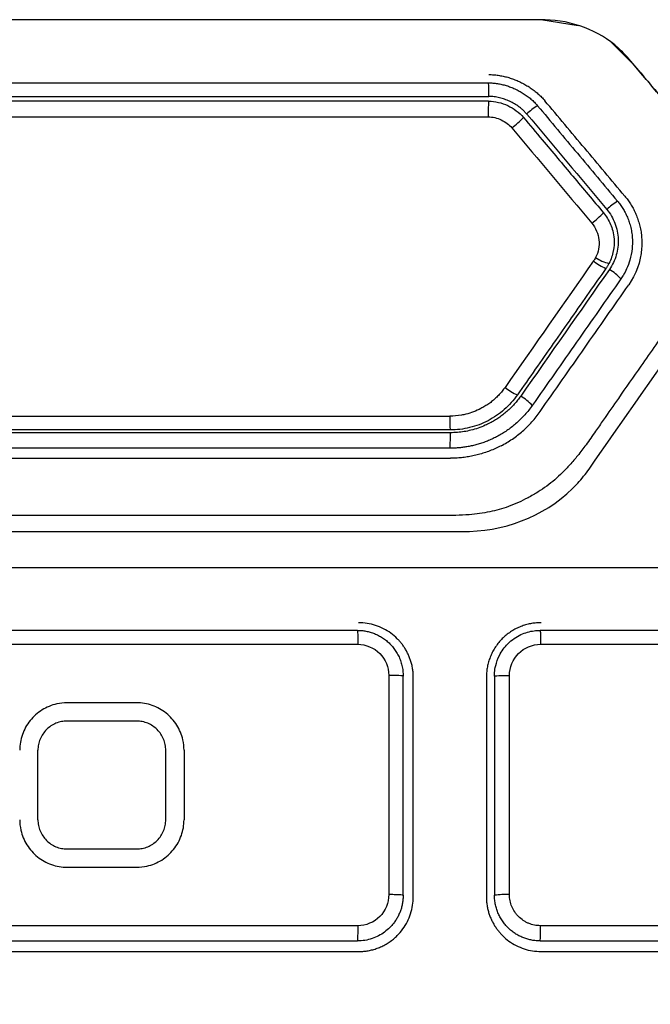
# Model space of a CAD drawing. Header units: millimetres. Extents: x -0.39 to 0.76, y -0.29 to 0.59.
# Tile 40 of 137: x 0.2164 to 0.2337, y 0.1538 to 0.1807. Entities that reach past the tile are written whole.
import ezdxf

# ---------------------------------------------------------------- set-up
doc = ezdxf.new("R2010")
doc.units = ezdxf.units.MM

msp = doc.modelspace()

# ---------------------------------------------------------------- linework, layer by layer
at = {"color": 7, "linetype": 'Continuous', "lineweight": 25}
for p, q in [((0.230776, 0.180735), (0.224648, 0.180736)), ((0.231687, 0.180569), (0.230664, 0.180735)), ((0.233215, 0.179496), (0.232597, 0.180117)), ((0.233074, 0.179664), (0.232755, 0.179958)), ((0.233396, 0.179281), (0.233074, 0.179664)), ((0.226498, 0.162794), (0.226498, 0.156794)), ((0.226891, 0.156776), (0.226891, 0.162776)), ((0.229391, 0.162776), (0.229391, 0.156776)), ((0.229801, 0.156794), (0.229801, 0.162793)), ((0.227169, 0.156736), (0.227169, 0.162736)), ((0.229169, 0.162736), (0.229169, 0.156736)), ((0.216891, 0.158844), (0.216891, 0.160744)), ((0.220891, 0.160744), (0.220891, 0.158844))]:
    msp.add_line(p, q, dxfattribs=at)
for centre, radius, start, end in [((0.225678, 0.178728), 0.0035621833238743, 358.58859, 4.537482), ((0.234376, 0.178184), 0.005157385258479, 176.381343, 181.147104), ((0.231808, 0.176468), 0.002282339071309, 122.863698, 132.226055), ((0.227901, 0.180284), 0.0031867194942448, 308.153613, 315.827965), ((0.234306, 0.173491), 0.0027586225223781, 124.104378, 131.841228), ((0.229656, 0.178192), 0.0038606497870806, 308.474587, 314.809296), ((0.232965, 0.175198), 0.0013685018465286, 230.921592, 247.557033), ((0.232874, 0.175386), 0.0013632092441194, 238.292382, 255.157798), ((0.231815, 0.172692), 0.0014095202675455, 42.574776, 59.127192), ((0.230655, 0.171897), 0.0015637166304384, 231.431034, 245.956995), ((0.22927, 0.169058), 0.0016140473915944, 44.168066, 58.612474), ((0.232391, 0.169796), 0.0042263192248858, 178.772277, 183.882502), ((0.223248, 0.169323), 0.0049361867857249, 356.362096, 1.273477), ((0.229697, 0.154423), 0.0023724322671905, 87.490798, 97.405399)]:
    msp.add_arc(centre, radius, start, end, dxfattribs=at)
for points, knots in [([(0.2307760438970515, 0.1807357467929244), (0.2306630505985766, 0.180738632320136), (0.2305496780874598, 0.1807357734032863), (0.2225928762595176, 0.1807357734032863), (0.2147428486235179, 0.1807357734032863), (0.2067860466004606, 0.1807357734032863), (0.2066726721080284, 0.180738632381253), (0.2065596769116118, 0.1807357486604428)], [7.409073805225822, 7.409073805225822, 7.409073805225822, 7.409073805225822, 7.751773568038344, 7.751773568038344, 31.50038256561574, 31.50038256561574, 31.84308809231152, 31.84308809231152, 31.84308809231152, 31.84308809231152]), ([(0.2330741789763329, 0.1796641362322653), (0.2329854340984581, 0.1797698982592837), (0.2323750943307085, 0.1804019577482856), (0.2315162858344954, 0.1807168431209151), (0.2307760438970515, 0.1807357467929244)], [31.84308809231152, 31.84308809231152, 31.84308809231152, 31.84308809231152, 32.26124606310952, 34.506341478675, 34.506341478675, 34.506341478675, 34.506341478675]), ([(0.2292374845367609, 0.1792357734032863), (0.2292802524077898, 0.17923483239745), (0.2293663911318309, 0.1792329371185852), (0.2294957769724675, 0.179218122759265), (0.2296255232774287, 0.1791949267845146), (0.2297548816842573, 0.1791627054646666), (0.2298830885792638, 0.1791219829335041), (0.2300093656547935, 0.1790729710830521), (0.2301329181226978, 0.1790159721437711), (0.2302529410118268, 0.1789512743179), (0.2303685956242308, 0.1788791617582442), (0.2304790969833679, 0.1787999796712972), (0.2305833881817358, 0.1787138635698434), (0.2306813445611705, 0.1786217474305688), (0.2307402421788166, 0.1785547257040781), (0.2307695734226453, 0.1785213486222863)], [0, 0, 0, 0, 0.0736859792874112, 0.1484108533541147, 0.2241027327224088, 0.3006490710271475, 0.3779052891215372, 0.4557029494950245, 0.5338576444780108, 0.612176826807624, 0.6904678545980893, 0.7685465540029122, 0.846246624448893, 0.9234302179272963, 1, 1, 1, 1]), ([(0.2333956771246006, 0.1792809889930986), (0.2339061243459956, 0.1786728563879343), (0.2349270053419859, 0.1774566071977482), (0.235947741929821, 0.176239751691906), (0.2364581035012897, 0.1756313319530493)], [0, 0, 0, 0, 0.5000065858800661, 0.9999999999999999, 0.9999999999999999, 0.9999999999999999, 0.9999999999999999]), ([(0.2080898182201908, 0.1790097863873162), (0.2087944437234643, 0.1790097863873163), (0.2102036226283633, 0.1790097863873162), (0.2123175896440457, 0.1790097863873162), (0.214431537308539, 0.1790097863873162), (0.2165454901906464, 0.1790097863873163), (0.2186594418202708, 0.1790097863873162), (0.2207733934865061, 0.1790097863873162), (0.2228873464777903, 0.1790097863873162), (0.2250012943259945, 0.1790097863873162), (0.2271152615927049, 0.1790097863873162), (0.2285244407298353, 0.1790097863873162), (0.2292290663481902, 0.1790097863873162)], [0, 0, 0, 0, 0.1000153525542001, 0.2000204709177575, 0.3000179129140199, 0.4000102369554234, 0.5000000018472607, 0.5999897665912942, 0.6999820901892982, 0.7999795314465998, 0.8999846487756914, 1, 1, 1, 1]), ([(0.2292290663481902, 0.1790097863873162), (0.2292690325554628, 0.1790088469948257), (0.2293496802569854, 0.1790069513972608), (0.2294709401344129, 0.1789921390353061), (0.2295927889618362, 0.178968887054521), (0.2297144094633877, 0.1789364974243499), (0.2298349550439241, 0.1788954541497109), (0.229953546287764, 0.1788459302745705), (0.2300692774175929, 0.1787882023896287), (0.230181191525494, 0.178722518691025), (0.2302883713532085, 0.1786492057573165), (0.2303895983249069, 0.1785683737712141), (0.2304846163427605, 0.1784809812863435), (0.2305413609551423, 0.1784167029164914), (0.230569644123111, 0.1783846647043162)], [0, 0, 0, 0, 0.0786929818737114, 0.1587943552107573, 0.2402165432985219, 0.3228178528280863, 0.4064133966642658, 0.4907858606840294, 0.5756963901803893, 0.6608960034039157, 0.7461380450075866, 0.8311922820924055, 0.9158613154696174, 1, 1, 1, 1]), ([(0.2292290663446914, 0.1785097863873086), (0.225707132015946, 0.1785097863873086), (0.218659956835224, 0.1785097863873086), (0.2116127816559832, 0.1785097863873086), (0.2080898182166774, 0.1785097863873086)], [0.3991170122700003, 0.3991170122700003, 0.3991170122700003, 0.3991170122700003, 1.5308929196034, 2.662999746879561, 2.662999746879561, 2.662999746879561, 2.662999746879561]), ([(0.2292290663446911, 0.1785097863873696), (0.2293206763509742, 0.1785097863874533), (0.2294103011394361, 0.178497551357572), (0.229586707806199, 0.1784555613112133), (0.2296738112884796, 0.1784263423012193), (0.2298370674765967, 0.1783496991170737), (0.2299147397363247, 0.1783025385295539), (0.2300609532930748, 0.1781941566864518), (0.2301279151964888, 0.178133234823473), (0.2301866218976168, 0.1780632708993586)], [0, 0, 0, 0, 0.25, 0.25, 0.5, 0.5, 0.75, 0.75, 1, 1, 1, 1]), ([(0.2302742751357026, 0.178157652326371), (0.2302533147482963, 0.1781813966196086), (0.230210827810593, 0.1782295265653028), (0.2301387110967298, 0.1782957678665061), (0.2300488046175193, 0.178367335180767), (0.2299387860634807, 0.1784401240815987), (0.2298081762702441, 0.178508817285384), (0.2296716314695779, 0.1785647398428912), (0.2295295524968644, 0.1786066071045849), (0.2293851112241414, 0.178634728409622), (0.2292871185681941, 0.1786384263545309), (0.2292391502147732, 0.1786402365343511)], [0, 0, 0, 0, 0.0808487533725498, 0.163881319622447, 0.249619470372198, 0.3740658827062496, 0.4999750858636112, 0.6257341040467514, 0.7499742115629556, 0.8776099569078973, 1, 1, 1, 1]), ([(0.2329595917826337, 0.1759113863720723), (0.2325940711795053, 0.1763469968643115), (0.2318639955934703, 0.1772170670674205), (0.2311340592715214, 0.1780869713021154), (0.2307695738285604, 0.1785213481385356)], [0, 0, 0, 0, 0.5006613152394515, 1, 1, 1, 1]), ([(0.230569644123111, 0.1783846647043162), (0.2309341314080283, 0.1779502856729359), (0.2316640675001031, 0.1770803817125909), (0.2323941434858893, 0.1762103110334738), (0.2327596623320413, 0.1757747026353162)], [0, 0, 0, 0, 0.4993413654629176, 1, 1, 1, 1]), ([(0.2292198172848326, 0.1780810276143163), (0.2293445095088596, 0.1780810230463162), (0.2294665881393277, 0.1780482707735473), (0.2296893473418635, 0.1779433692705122), (0.2297921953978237, 0.1778701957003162), (0.2298696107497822, 0.1777779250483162)], [0, 0, 0, 0, 0.5, 0.5, 1, 1, 1, 1]), ([(0.2301866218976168, 0.1780632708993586), (0.2303578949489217, 0.1778591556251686), (0.2305291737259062, 0.1776550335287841), (0.2307004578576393, 0.1774509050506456), (0.2309797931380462, 0.1771180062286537), (0.2312591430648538, 0.1767850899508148), (0.2315385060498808, 0.1764521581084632), (0.2318178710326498, 0.1761192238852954), (0.2320972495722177, 0.1757862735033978), (0.2323766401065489, 0.1754533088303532)], [1e-16, 1e-16, 1e-16, 1e-16, 0.0008000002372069, 0.0008000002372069, 0.0008000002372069, 0.002104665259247, 0.002104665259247, 0.002104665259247, 0.0034093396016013, 0.0034093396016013, 0.0034093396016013, 0.0034093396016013]), ([(0.2327596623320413, 0.1757747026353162), (0.2327847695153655, 0.175743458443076), (0.2328363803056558, 0.1756792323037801), (0.2329065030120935, 0.1755733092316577), (0.2329723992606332, 0.1754570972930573), (0.2330318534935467, 0.175330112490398), (0.2330833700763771, 0.1751928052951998), (0.2331250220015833, 0.1750456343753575), (0.2331547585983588, 0.1748893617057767), (0.2331728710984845, 0.1746979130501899), (0.2331650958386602, 0.1744509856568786), (0.23311116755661, 0.174177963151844), (0.2330214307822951, 0.1739374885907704), (0.2329338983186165, 0.1737678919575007), (0.2328756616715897, 0.1736806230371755), (0.2328526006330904, 0.1736460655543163)], [0, 0, 0, 0, 0.0524770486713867, 0.1078727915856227, 0.1661834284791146, 0.2273773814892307, 0.2913969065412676, 0.3581647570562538, 0.4275978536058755, 0.4996304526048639, 0.6098792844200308, 0.7503566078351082, 0.8624659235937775, 0.9455380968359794, 1, 1, 1, 1]), ([(0.2329595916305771, 0.1759113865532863), (0.2329868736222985, 0.1758775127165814), (0.2330423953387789, 0.1758085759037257), (0.2331177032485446, 0.1756963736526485), (0.2331879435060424, 0.1755757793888), (0.2332514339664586, 0.1754465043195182), (0.2333072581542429, 0.1753090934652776), (0.2333542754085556, 0.1751640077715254), (0.2333909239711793, 0.175011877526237), (0.2334170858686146, 0.1748534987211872), (0.2334233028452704, 0.1747455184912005), (0.2334264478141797, 0.1746908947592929)], [0, 0, 0, 0, 0.0979698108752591, 0.1993788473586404, 0.3042006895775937, 0.4123748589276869, 0.5238117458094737, 0.6384012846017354, 0.7560262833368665, 0.876581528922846, 1, 1, 1, 1]), ([(0.2364581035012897, 0.1756313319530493), (0.2360508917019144, 0.1750496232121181), (0.235303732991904, 0.1739822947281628), (0.2342839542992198, 0.1725243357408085), (0.2334659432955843, 0.171354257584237), (0.232850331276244, 0.1704717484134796), (0.2324357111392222, 0.1698778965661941), (0.2321430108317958, 0.1694531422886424), (0.2319145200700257, 0.169124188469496), (0.2316797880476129, 0.1688173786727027), (0.2314635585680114, 0.1685608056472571), (0.2312546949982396, 0.1683405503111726), (0.2310440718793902, 0.1681462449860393), (0.2308222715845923, 0.167970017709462), (0.2305783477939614, 0.1678050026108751), (0.2302319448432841, 0.1676076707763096), (0.2297965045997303, 0.1674078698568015), (0.2292533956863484, 0.1672545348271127), (0.2286454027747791, 0.1671747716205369), (0.2281727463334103, 0.1671679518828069), (0.22779290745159, 0.1671687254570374), (0.2274997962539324, 0.1671687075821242), (0.2270209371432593, 0.1671689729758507), (0.2263563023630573, 0.167169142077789), (0.2255058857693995, 0.1671693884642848), (0.2244696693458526, 0.1671696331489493), (0.223247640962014, 0.1671698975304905), (0.2218397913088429, 0.1671701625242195), (0.220246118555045, 0.1671704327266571), (0.2184666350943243, 0.1671706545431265), (0.2165013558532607, 0.1671710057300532), (0.2143503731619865, 0.1671706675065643), (0.2120135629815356, 0.167173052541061), (0.2100844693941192, 0.167165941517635), (0.2087293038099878, 0.1671771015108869), (0.2080091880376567, 0.1672681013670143), (0.2074105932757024, 0.1674615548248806), (0.2068442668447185, 0.1677376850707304), (0.2063254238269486, 0.1681060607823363), (0.2058496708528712, 0.1685692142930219), (0.2055069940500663, 0.1690151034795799), (0.2051983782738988, 0.1694610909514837), (0.2048595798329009, 0.1699427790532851), (0.2043658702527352, 0.1706489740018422), (0.2037150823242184, 0.1715781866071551), (0.2029082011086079, 0.172730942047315), (0.2019448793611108, 0.174106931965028), (0.2012507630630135, 0.175098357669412), (0.2008776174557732, 0.1756313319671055)], [0, 0, 0, 0, 0.0488487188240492, 0.0896284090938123, 0.1223426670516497, 0.1469941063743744, 0.1635845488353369, 0.1721151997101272, 0.1824418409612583, 0.1911010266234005, 0.1986466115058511, 0.205483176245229, 0.2119385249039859, 0.2183127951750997, 0.2249203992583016, 0.2321382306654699, 0.2456693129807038, 0.2576887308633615, 0.2707178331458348, 0.287614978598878, 0.2900691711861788, 0.2967697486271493, 0.3077167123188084, 0.322910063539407, 0.3423498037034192, 0.366035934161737, 0.3939684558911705, 0.4261473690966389, 0.4625726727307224, 0.5032443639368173, 0.5481624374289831, 0.5973268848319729, 0.6507376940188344, 0.7083948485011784, 0.7296489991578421, 0.7436364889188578, 0.7579893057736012, 0.7726050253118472, 0.7867322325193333, 0.8014939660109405, 0.8180409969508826, 0.825278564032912, 0.8387664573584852, 0.858505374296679, 0.8844963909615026, 0.9167410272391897, 0.9552413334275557, 1, 1, 1, 1]), ([(0.2323766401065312, 0.1754533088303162), (0.2324175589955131, 0.1754045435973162), (0.2324896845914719, 0.1753027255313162), (0.2325731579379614, 0.1751377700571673), (0.2326620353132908, 0.1748804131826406), (0.2326818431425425, 0.1746238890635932), (0.232630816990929, 0.1743202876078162), (0.2325825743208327, 0.1741783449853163), (0.2325251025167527, 0.1740681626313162)], [0, 0, 0, 0, 0.2103705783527, 0.4207411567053, 0.6311117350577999, 1.15703818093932, 1.26222347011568, 1.6829646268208, 1.6829646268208, 1.6829646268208, 1.6829646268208]), ([(0.232466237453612, 0.1755456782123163), (0.2325619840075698, 0.1754315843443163), (0.2326345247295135, 0.1753040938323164), (0.2327428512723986, 0.1750282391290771), (0.232774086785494, 0.1748835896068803), (0.2327874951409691, 0.174588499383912), (0.2327687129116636, 0.1744415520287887), (0.2326853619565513, 0.1741578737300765), (0.2326231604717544, 0.1740239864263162), (0.2325379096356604, 0.1739022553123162)], [0, 0, 0, 0, 0.25, 0.25, 0.5, 0.5, 0.75, 0.75, 1, 1, 1, 1]), ([(0.2320578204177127, 0.1751698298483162), (0.232165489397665, 0.1750415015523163), (0.2322334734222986, 0.1748786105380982), (0.2322607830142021, 0.1746293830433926), (0.2322567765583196, 0.174544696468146), (0.2322239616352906, 0.1743800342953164), (0.2321969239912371, 0.1743011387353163), (0.2321578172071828, 0.1742261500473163)], [0, 0, 0, 0, 0.4999999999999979, 0.4999999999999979, 0.7499999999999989, 0.7499999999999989, 1, 1, 1, 1]), ([(0.2324431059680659, 0.1739329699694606), (0.2322905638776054, 0.1737151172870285), (0.2321380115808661, 0.1734972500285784), (0.231985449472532, 0.1732793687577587), (0.231657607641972, 0.1728111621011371), (0.2313297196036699, 0.1723428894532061), (0.2310017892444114, 0.1718745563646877), (0.2306738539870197, 0.17140621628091), (0.230345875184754, 0.1709378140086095), (0.2300178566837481, 0.1704693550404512)], [0, 0, 0, 0, 0.0008000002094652, 0.0008000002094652, 0.0008000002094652, 0.0025191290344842, 0.0025191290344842, 0.0025191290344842, 0.0042382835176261, 0.0042382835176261, 0.0042382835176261, 0.0042382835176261]), ([(0.2325251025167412, 0.1740681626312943), (0.2325188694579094, 0.1740562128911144), (0.2325124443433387, 0.1740443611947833), (0.2325058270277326, 0.1740326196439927), (0.232499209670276, 0.1740208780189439), (0.2324923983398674, 0.1740092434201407), (0.2324853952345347, 0.1739977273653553), (0.2324720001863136, 0.1739757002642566), (0.2324578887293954, 0.1739540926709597), (0.2324431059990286, 0.1739329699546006)], [7e-16, 7e-16, 7e-16, 7e-16, 4.05459707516e-05, 4.05459707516e-05, 4.05459707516e-05, 8.10923589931e-05, 8.10923589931e-05, 8.10923589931e-05, 0.0001586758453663, 0.0001586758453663, 0.0001586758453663, 0.0001586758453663]), ([(0.2328526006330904, 0.1736460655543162), (0.2324488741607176, 0.173069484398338), (0.2316406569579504, 0.1719152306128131), (0.2308320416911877, 0.1707604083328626), (0.2304273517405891, 0.1701824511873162)], [0, 0, 0, 0, 0.4995271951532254, 1, 1, 1, 1]), ([(0.2306405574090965, 0.170015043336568), (0.2310452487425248, 0.1705930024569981), (0.2318538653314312, 0.1717478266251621), (0.2326620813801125, 0.1729020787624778), (0.2330658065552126, 0.1734786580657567)], [0, 0, 0, 0, 0.5004736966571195, 1, 1, 1, 1]), ([(0.2296799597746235, 0.1706746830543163), (0.2296549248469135, 0.1706404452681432), (0.2296050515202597, 0.1705722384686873), (0.2295215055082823, 0.1704771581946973), (0.2294324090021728, 0.1703879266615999), (0.2293374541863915, 0.170304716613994), (0.2292367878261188, 0.1702276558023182), (0.2291303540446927, 0.1701581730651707), (0.2289925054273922, 0.1700811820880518), (0.228819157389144, 0.1700034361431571), (0.228640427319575, 0.1699471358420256), (0.2284229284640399, 0.1698994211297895), (0.2282745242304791, 0.169891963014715), (0.2281659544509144, 0.1698865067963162)], [0, 0, 0, 0, 0.0718245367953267, 0.143085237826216, 0.2141331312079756, 0.2852798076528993, 0.3567407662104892, 0.4286273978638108, 0.5002736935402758, 0.6238608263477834, 0.7494174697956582, 0.8166784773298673, 1, 1, 1, 1]), ([(0.2300178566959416, 0.1704693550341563), (0.2299138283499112, 0.1703207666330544), (0.22979354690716, 0.1701881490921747), (0.2295243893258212, 0.1699510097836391), (0.2293733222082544, 0.1698479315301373), (0.2290563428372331, 0.1696818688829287), (0.2288860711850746, 0.1696188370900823), (0.2285352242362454, 0.1695326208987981), (0.2283567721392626, 0.1695098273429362), (0.2281749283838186, 0.1695097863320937)], [0, 0, 0, 0, 0.25, 0.25, 0.5, 0.5, 0.75, 0.75, 1, 1, 1, 1]), ([(0.2301102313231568, 0.1704356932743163), (0.2300824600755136, 0.170397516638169), (0.2300270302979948, 0.1703213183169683), (0.2299351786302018, 0.1702139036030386), (0.2298375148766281, 0.1701119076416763), (0.2297336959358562, 0.1700158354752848), (0.2296248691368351, 0.1699259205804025), (0.2295108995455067, 0.1698433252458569), (0.2293924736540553, 0.1697679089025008), (0.2292683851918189, 0.1696996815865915), (0.2290581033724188, 0.1695964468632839), (0.2288214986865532, 0.1695163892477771), (0.2285002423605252, 0.1694476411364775), (0.2283113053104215, 0.1694387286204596), (0.2281834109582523, 0.1694326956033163)], [0, 0, 0, 0, 0.0628254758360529, 0.1253959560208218, 0.1879445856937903, 0.250688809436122, 0.3135314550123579, 0.3756805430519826, 0.4378424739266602, 0.5001847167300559, 0.5639463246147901, 0.7492836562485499, 0.8302863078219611, 1, 1, 1, 1]), ([(0.2304273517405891, 0.1701824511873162), (0.2303950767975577, 0.1701380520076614), (0.2303310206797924, 0.1700499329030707), (0.2302259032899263, 0.169926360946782), (0.2301161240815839, 0.1698105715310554), (0.2300017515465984, 0.1697031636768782), (0.2298837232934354, 0.1696040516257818), (0.2297626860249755, 0.1695132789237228), (0.2296393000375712, 0.1694308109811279), (0.2295141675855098, 0.1693565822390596), (0.2293878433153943, 0.1692905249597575), (0.2292609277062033, 0.1692324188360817), (0.2291340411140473, 0.1691818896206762), (0.2290077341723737, 0.1691385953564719), (0.2288825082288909, 0.1691021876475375), (0.2287588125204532, 0.1690723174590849), (0.22863704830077, 0.1690486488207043), (0.2285175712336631, 0.1690308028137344), (0.2284006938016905, 0.1690185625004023), (0.2282866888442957, 0.1690111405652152), (0.2282116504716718, 0.1690102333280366), (0.2281746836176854, 0.1690097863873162)], [0, 0, 0, 0, 0.0624134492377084, 0.1238720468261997, 0.1843419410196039, 0.243789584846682, 0.3021843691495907, 0.3595005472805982, 0.4157185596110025, 0.4708258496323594, 0.5248169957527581, 0.5776850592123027, 0.6294133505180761, 0.679982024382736, 0.7293705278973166, 0.7775591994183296, 0.8245304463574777, 0.8702695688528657, 0.9147652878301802, 0.9580100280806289, 1, 1, 1, 1]), ([(0.2091529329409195, 0.1698865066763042), (0.2123217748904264, 0.1698865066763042), (0.2186599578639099, 0.1698865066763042), (0.2249981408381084, 0.1698865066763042), (0.2281659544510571, 0.1698865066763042)], [0.5126328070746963, 0.5126328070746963, 0.5126328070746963, 0.5126328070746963, 1.656842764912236, 2.80068123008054, 2.80068123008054, 2.80068123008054, 2.80068123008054]), ([(0.2295704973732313, 0.1690758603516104), (0.2296238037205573, 0.1691047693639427), (0.2297298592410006, 0.1691622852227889), (0.2298815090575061, 0.1692598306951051), (0.2300263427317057, 0.1693649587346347), (0.2301639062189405, 0.1694785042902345), (0.2302943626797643, 0.1696002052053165), (0.2304174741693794, 0.1697302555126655), (0.2305340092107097, 0.169868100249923), (0.2306049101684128, 0.1699658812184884), (0.2306405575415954, 0.1700150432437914)], [0, 0, 0, 0, 0.1264523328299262, 0.2515829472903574, 0.3758383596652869, 0.4996745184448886, 0.623551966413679, 0.7479307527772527, 0.8732653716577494, 0.9999999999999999, 0.9999999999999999, 0.9999999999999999, 0.9999999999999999]), ([(0.2281749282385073, 0.1695097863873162), (0.2250041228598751, 0.1695097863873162), (0.2186599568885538, 0.1695097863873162), (0.2123157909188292, 0.1695097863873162), (0.2091439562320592, 0.1695097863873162)], [0.5119379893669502, 0.5119379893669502, 0.5119379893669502, 0.5119379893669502, 1.5308929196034, 2.550178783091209, 2.550178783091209, 2.550178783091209, 2.550178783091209]), ([(0.2281746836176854, 0.1690097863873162), (0.227469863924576, 0.1690097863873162), (0.2260602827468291, 0.1690097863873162), (0.2239457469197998, 0.1690097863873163), (0.2218312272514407, 0.1690097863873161), (0.2197167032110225, 0.1690097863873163), (0.2176021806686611, 0.1690097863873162), (0.2154876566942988, 0.1690097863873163), (0.213373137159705, 0.1690097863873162), (0.2112586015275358, 0.1690097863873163), (0.2098490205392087, 0.1690097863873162), (0.209144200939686, 0.1690097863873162)], [0, 0, 0, 0, 0.1111233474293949, 0.2222375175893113, 0.3333451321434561, 0.4444488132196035, 0.5555511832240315, 0.6666548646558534, 0.7777624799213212, 0.8888766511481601, 1, 1, 1, 1]), ([(0.2295704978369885, 0.169075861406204), (0.2295202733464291, 0.1690507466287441), (0.2294203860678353, 0.1690007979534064), (0.2292663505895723, 0.1689371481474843), (0.2291111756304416, 0.1688820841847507), (0.2289551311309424, 0.1688361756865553), (0.2287989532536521, 0.1687990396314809), (0.2286432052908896, 0.1687704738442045), (0.2284884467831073, 0.168750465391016), (0.2283351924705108, 0.1687380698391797), (0.2282335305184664, 0.1687365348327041), (0.2281831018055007, 0.1687357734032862)], [0, 0, 0, 0, 0.116852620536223, 0.2323983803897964, 0.3465876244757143, 0.4593623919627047, 0.5706616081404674, 0.680425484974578, 0.7885992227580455, 0.8951360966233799, 1, 1, 1, 1]), ([(0.1856694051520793, 0.1688794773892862), (0.1856694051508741, 0.1665559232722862), (0.1856694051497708, 0.1642316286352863), (0.1856694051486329, 0.1615524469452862), (0.1858376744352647, 0.1609355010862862), (0.1861952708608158, 0.1603983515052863), (0.1896017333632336, 0.1544981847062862), (0.1928674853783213, 0.1488417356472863), (0.1966726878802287, 0.1422509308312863), (0.197682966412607, 0.1416357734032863), (0.2120121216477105, 0.1416357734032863), (0.2252800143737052, 0.1416357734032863), (0.2396067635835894, 0.1416357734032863), (0.2406403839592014, 0.1422063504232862), (0.2444533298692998, 0.1488105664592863), (0.2477280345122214, 0.1544825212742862), (0.2511277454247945, 0.1603709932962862), (0.2512688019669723, 0.1605847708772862), (0.2515580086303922, 0.1611511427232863), (0.2516694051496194, 0.1615208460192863), (0.2516694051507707, 0.1642315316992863), (0.2516694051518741, 0.1665558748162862), (0.2516694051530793, 0.1688794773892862)], [0, 0, 0, 0, 6.9660105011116, 6.9660105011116, 8.027011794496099, 8.883510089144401, 8.883510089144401, 28.477407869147, 28.477407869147, 31.702615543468, 31.702615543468, 71.390452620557, 71.390452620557, 74.60833579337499, 74.60833579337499, 94.25581759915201, 94.25581759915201, 95.018097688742, 95.018097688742, 96.17333839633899, 96.17333839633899, 103.13947377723, 103.13947377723, 103.13947377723, 103.13947377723]), ([(0.2091526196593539, 0.1687357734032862), (0.2097868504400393, 0.1687357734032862), (0.2110553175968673, 0.1687357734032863), (0.2129582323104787, 0.1687357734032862), (0.2148612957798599, 0.1687357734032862), (0.2167645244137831, 0.1687357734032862), (0.2190907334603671, 0.1687357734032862), (0.2218398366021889, 0.1687357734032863), (0.2250116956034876, 0.1687357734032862), (0.2271259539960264, 0.1687357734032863), (0.2281831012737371, 0.1687357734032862)], [0, 0, 0, 0, 0.0999944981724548, 0.1999898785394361, 0.299988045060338, 0.399990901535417, 0.5000003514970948, 0.6666670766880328, 0.8333306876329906, 1, 1, 1, 1]), ([(0.2287036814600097, 0.1667353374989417), (0.2287036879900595, 0.166735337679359), (0.2298277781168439, 0.1667663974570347), (0.2310805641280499, 0.1673014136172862), (0.2318852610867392, 0.1683057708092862), (0.2319802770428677, 0.1684414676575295)], [30.264562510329, 30.264562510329, 30.264562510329, 30.264562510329, 30.264580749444, 33.404264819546, 33.86684482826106, 33.86684482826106, 33.86684482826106, 33.86684482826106]), ([(0.2086320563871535, 0.1667359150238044), (0.2086320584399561, 0.1667359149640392), (0.2088000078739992, 0.1667310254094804), (0.2089686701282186, 0.1667357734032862), (0.2154908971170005, 0.1667357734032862), (0.2218448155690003, 0.1667357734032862), (0.2283494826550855, 0.1667357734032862), (0.228500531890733, 0.166731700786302), (0.2286510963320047, 0.1667341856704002)], [11.61528842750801, 11.61528842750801, 11.61528842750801, 11.61528842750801, 11.615294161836, 12.084440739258, 12.084440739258, 29.795427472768, 29.795427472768, 30.21562459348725, 30.21562459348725, 30.21562459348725, 30.21562459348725]), ([(0.2473858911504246, 0.1657357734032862), (0.2467028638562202, 0.1657357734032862), (0.2453369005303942, 0.1657357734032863), (0.2432873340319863, 0.1657357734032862), (0.2412375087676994, 0.1657357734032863), (0.2391873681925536, 0.1657357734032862), (0.2371369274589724, 0.1657357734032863), (0.2350861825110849, 0.1657357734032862), (0.2330351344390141, 0.1657357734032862), (0.2309837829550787, 0.1657357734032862), (0.2289321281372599, 0.1657357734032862), (0.2268801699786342, 0.1657357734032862), (0.2248279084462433, 0.1657357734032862), (0.2227753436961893, 0.1657357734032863), (0.2207224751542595, 0.1657357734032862), (0.2179851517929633, 0.1657357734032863), (0.2145637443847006, 0.1657357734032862), (0.2104588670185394, 0.1657357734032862), (0.2063551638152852, 0.1657357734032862), (0.2022526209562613, 0.1657357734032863), (0.1981512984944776, 0.1657357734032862), (0.1940509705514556, 0.1657357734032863), (0.1913190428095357, 0.1657357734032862), (0.189952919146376, 0.1657357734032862)], [0, 0, 0, 0, 0.0357252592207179, 0.0714457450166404, 0.1071622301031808, 0.1428754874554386, 0.17858629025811, 0.2142954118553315, 0.2500036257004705, 0.2857117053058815, 0.3214204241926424, 0.3571305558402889, 0.3928428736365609, 0.4285581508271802, 0.4642771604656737, 0.5000006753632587, 0.5714408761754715, 0.6428668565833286, 0.7142848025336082, 0.7857009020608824, 0.85712134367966, 0.9285523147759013, 1, 1, 1, 1]), ([(0.2271694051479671, 0.1627357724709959), (0.2271684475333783, 0.1627765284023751), (0.2271665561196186, 0.1628570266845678), (0.2271515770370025, 0.1629754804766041), (0.2271286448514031, 0.1630894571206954), (0.2270977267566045, 0.1631984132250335), (0.2270598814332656, 0.1633019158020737), (0.2270158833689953, 0.1633996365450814), (0.2269665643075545, 0.1634913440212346), (0.2269127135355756, 0.1635768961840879), (0.2268550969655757, 0.1636562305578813), (0.2267944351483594, 0.1637293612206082), (0.2266982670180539, 0.1638316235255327), (0.2265555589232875, 0.1639535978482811), (0.2263547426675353, 0.1640770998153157), (0.2261364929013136, 0.1641672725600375), (0.2259060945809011, 0.1642249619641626), (0.2257483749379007, 0.1642321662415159), (0.225669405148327, 0.164235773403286)], [0, 0, 0, 0, 0.0519419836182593, 0.1025921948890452, 0.1519507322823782, 0.2000177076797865, 0.2467932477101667, 0.292277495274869, 0.3364706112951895, 0.3793727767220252, 0.4209841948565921, 0.4613050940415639, 0.5003357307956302, 0.5997290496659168, 0.6993870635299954, 0.79931486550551, 0.899517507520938, 1, 1, 1, 1]), ([(0.2306694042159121, 0.1642357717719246), (0.2306264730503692, 0.1642347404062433), (0.2305394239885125, 0.1642326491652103), (0.2304081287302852, 0.164215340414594), (0.2302756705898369, 0.1641867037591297), (0.2301436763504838, 0.1641451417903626), (0.2300139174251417, 0.1640906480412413), (0.2298882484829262, 0.1640231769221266), (0.2297685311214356, 0.1639431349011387), (0.2296565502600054, 0.1638512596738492), (0.2295539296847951, 0.1637486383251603), (0.2294620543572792, 0.163636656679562), (0.2293820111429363, 0.1635169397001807), (0.2293145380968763, 0.1633912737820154), (0.2292600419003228, 0.1632615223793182), (0.2292184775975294, 0.1631295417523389), (0.2291898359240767, 0.1629970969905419), (0.2291725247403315, 0.1628657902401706), (0.2291704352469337, 0.1627787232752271), (0.2291694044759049, 0.1627357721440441)], [0, 0, 0, 0, 0.0545464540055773, 0.110600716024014, 0.1680204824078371, 0.2266402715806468, 0.2862736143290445, 0.3467159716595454, 0.4077482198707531, 0.4691405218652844, 0.5306563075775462, 0.5920564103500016, 0.6531033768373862, 0.7135657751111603, 0.7732224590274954, 0.8318666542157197, 0.8893099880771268, 0.945395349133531, 1, 1, 1, 1]), ([(0.2256411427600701, 0.1640260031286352), (0.2256419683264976, 0.164026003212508), (0.2256428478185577, 0.1640177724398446), (0.2256445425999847, 0.1639809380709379), (0.2256453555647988, 0.1639520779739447), (0.2256467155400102, 0.1638781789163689), (0.2256472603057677, 0.1638332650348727), (0.225647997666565, 0.1637391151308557), (0.2256481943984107, 0.1636900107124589), (0.2256482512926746, 0.1636439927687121)], [0, 0, 0, 0, 0.25, 0.25, 0.5, 0.5, 0.75, 0.75, 1, 1, 1, 1]), ([(0.2256411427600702, 0.1640260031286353), (0.2256795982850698, 0.1640249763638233), (0.2257572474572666, 0.1640229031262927), (0.2258738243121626, 0.1640059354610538), (0.2259904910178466, 0.1639782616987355), (0.2261060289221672, 0.1639385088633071), (0.2262191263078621, 0.1638867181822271), (0.2263283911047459, 0.1638227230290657), (0.2264323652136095, 0.1637466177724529), (0.2265295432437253, 0.1636586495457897), (0.226618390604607, 0.1635592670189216), (0.2266973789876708, 0.1634491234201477), (0.2267649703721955, 0.1633290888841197), (0.226819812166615, 0.1632002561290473), (0.2268601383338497, 0.1630639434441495), (0.2268862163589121, 0.1629216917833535), (0.2268894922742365, 0.1628248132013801), (0.2268911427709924, 0.1627760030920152)], [0, 0, 0, 0, 0.0587568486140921, 0.1186414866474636, 0.1796545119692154, 0.2417964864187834, 0.3050679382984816, 0.3694693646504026, 0.4350012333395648, 0.5016639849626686, 0.5694580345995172, 0.6383837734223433, 0.7084415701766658, 0.7796317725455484, 0.8519547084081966, 0.9254106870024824, 1, 1, 1, 1]), ([(0.2293911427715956, 0.1627760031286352), (0.2293918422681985, 0.1628069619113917), (0.2293940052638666, 0.1629026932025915), (0.2294246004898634, 0.1630954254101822), (0.2295255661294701, 0.1633754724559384), (0.2297081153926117, 0.1636276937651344), (0.2299218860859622, 0.1638060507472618), (0.2301054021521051, 0.1639116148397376), (0.2302899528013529, 0.1639803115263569), (0.2304686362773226, 0.1640192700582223), (0.2305852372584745, 0.1640238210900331), (0.2306411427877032, 0.1640260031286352)], [0, 0, 0, 0, 0.0473850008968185, 0.1465247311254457, 0.2972557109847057, 0.4993293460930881, 0.6141037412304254, 0.7215605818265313, 0.8216970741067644, 0.9145108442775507, 1, 1, 1, 1]), ([(0.2306411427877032, 0.1640260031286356), (0.2306423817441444, 0.164026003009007), (0.2306437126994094, 0.1640178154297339), (0.2306462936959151, 0.1639809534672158), (0.2306475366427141, 0.1639521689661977), (0.230649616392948, 0.1638783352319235), (0.2306504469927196, 0.1638335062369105), (0.2306515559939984, 0.1637393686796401), (0.2306518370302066, 0.163690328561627), (0.2306518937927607, 0.1636443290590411)], [0, 0, 0, 0, 0.25, 0.25, 0.5, 0.5, 0.75, 0.75, 1, 1, 1, 1]), ([(0.2256482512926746, 0.1636439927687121), (0.2258705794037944, 0.1636437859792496), (0.2260920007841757, 0.1635518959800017), (0.2264058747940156, 0.1632378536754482), (0.2264979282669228, 0.1630173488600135), (0.2264980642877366, 0.1627939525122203)], [0, 0, 0, 0, 0.5, 0.5, 1, 1, 1, 1]), ([(0.2298009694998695, 0.1627928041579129), (0.2298007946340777, 0.1630155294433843), (0.229892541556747, 0.1632372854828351), (0.2302068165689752, 0.1635519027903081), (0.2304277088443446, 0.1636443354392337), (0.2306518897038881, 0.1636443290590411)], [0, 0, 0, 0, 0.5, 0.5, 1, 1, 1, 1]), ([(0.2268911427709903, 0.1627760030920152), (0.2268911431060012, 0.1627805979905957), (0.2268490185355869, 0.1627851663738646), (0.2267038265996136, 0.1627917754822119), (0.2266016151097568, 0.1627937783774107), (0.2264980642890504, 0.1627939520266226)], [0, 0, 0, 0, 0.5, 0.5, 1, 1, 1, 1]), ([(0.2293911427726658, 0.1627760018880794), (0.2293911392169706, 0.162778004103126), (0.2293999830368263, 0.1627801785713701), (0.2294400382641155, 0.1627843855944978), (0.2294715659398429, 0.1627864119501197), (0.2295519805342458, 0.1627897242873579), (0.2296006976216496, 0.1627910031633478), (0.2297014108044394, 0.1627925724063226), (0.2297532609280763, 0.1627928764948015), (0.2298009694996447, 0.1627928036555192)], [0, 0, 0, 0, 0.25, 0.25, 0.5, 0.5, 0.75, 0.75, 1, 1, 1, 1]), ([(0.2176911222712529, 0.1620437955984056), (0.2175957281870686, 0.1620437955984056), (0.2174997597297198, 0.1620331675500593), (0.2174066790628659, 0.1620122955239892), (0.2172646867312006, 0.1619804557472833), (0.2171262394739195, 0.1619236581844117), (0.2170028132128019, 0.1618466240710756), (0.2168792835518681, 0.1617695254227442), (0.2167673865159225, 0.1616700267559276), (0.2166763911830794, 0.1615563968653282), (0.2165853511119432, 0.1614427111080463), (0.2165127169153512, 0.1613117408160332), (0.2164644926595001, 0.1611743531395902), (0.216416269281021, 0.1610369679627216), (0.2163911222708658, 0.1608893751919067), (0.2163911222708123, 0.1607437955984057)], [0, 0, 0, 0, 0.139711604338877, 0.139711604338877, 0.139711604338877, 0.3545959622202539, 0.3545959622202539, 0.3545959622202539, 0.5696627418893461, 0.5696627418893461, 0.5696627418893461, 0.7848347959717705, 0.7848347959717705, 0.7848347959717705, 1, 1, 1, 1]), ([(0.2208911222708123, 0.1607437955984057), (0.2208911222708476, 0.1608398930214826), (0.2208803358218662, 0.1609365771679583), (0.2208591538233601, 0.1610303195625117), (0.2208270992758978, 0.1611721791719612), (0.220770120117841, 0.1613104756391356), (0.2206929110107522, 0.1614337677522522), (0.2206157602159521, 0.1615569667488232), (0.2205162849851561, 0.1616685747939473), (0.2204026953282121, 0.1617593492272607), (0.2202891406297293, 0.1618500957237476), (0.2201583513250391, 0.1619225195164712), (0.2200211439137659, 0.1619706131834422), (0.2198839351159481, 0.1620187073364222), (0.2197365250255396, 0.1620437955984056), (0.2195911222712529, 0.1620437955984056)], [0, 0, 0, 0, 0.140885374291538, 0.140885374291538, 0.140885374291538, 0.3558181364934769, 0.3558181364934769, 0.3558181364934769, 0.5705873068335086, 0.5705873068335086, 0.5705873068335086, 0.7852916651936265, 0.7852916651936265, 0.7852916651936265, 1, 1, 1, 1]), ([(0.2176911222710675, 0.1615437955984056), (0.2176649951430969, 0.1615430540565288), (0.2176127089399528, 0.1615415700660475), (0.2175090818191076, 0.1615257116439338), (0.2173832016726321, 0.1614876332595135), (0.2172438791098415, 0.1614134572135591), (0.2171221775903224, 0.1613133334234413), (0.2170220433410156, 0.1611915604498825), (0.2169474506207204, 0.1610525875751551), (0.2169094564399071, 0.1609264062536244), (0.2168934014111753, 0.1608225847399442), (0.2168918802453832, 0.160769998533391), (0.2168911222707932, 0.1607437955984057)], [0, 0, 0, 0, 0.0624039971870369, 0.1248842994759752, 0.2499726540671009, 0.3746919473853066, 0.49964934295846, 0.6242214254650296, 0.7492713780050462, 0.8742862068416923, 0.9373586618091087, 1, 1, 1, 1]), ([(0.2203911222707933, 0.1607437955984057), (0.2203903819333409, 0.1607698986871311), (0.2203889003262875, 0.1608221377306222), (0.2203730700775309, 0.160925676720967), (0.2203350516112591, 0.1610514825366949), (0.2202609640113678, 0.1611907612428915), (0.2201609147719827, 0.16131248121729), (0.2200391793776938, 0.1614126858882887), (0.2199001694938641, 0.1614873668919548), (0.2197738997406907, 0.1615254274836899), (0.2196699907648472, 0.1615415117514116), (0.2196173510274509, 0.1615430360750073), (0.2195911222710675, 0.1615437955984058)], [0, 0, 0, 0, 0.0624033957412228, 0.1248853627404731, 0.2499724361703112, 0.374722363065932, 0.4996509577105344, 0.6242111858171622, 0.7492728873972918, 0.8742727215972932, 0.9373539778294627, 1, 1, 1, 1]), ([(0.2203911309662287, 0.1588437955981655), (0.2203911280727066, 0.1591609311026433), (0.2203911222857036, 0.1597942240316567), (0.2203911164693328, 0.1604276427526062), (0.2203911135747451, 0.160743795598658)], [1.03155649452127, 1.03155649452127, 1.03155649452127, 1.03155649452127, 1.046813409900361, 1.062021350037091, 1.062021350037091, 1.062021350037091, 1.062021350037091]), ([(0.2163911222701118, 0.1588437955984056), (0.2163911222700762, 0.1587477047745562), (0.2164019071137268, 0.1586510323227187), (0.2164230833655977, 0.1585573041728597), (0.2164551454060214, 0.1584153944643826), (0.2165121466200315, 0.1582770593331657), (0.216589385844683, 0.1581537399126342), (0.2166665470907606, 0.1580305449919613), (0.2167660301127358, 0.1579189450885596), (0.2168796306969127, 0.1578281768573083), (0.2169931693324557, 0.1577374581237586), (0.2171239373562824, 0.1576650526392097), (0.2172611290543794, 0.1576169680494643), (0.2173983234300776, 0.1575688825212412), (0.2175457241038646, 0.1575437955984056), (0.2176911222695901, 0.1575437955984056)], [0, 0, 0, 0, 0.140861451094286, 0.140861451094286, 0.140861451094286, 0.355867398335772, 0.355867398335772, 0.355867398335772, 0.5706532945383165, 0.5706532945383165, 0.5706532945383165, 0.785322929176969, 0.785322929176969, 0.785322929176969, 1, 1, 1, 1]), ([(0.2168911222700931, 0.1588437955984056), (0.2168918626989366, 0.1588176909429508), (0.2168933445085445, 0.1587654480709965), (0.2169091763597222, 0.158661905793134), (0.2169471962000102, 0.1585361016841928), (0.2170212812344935, 0.1583968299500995), (0.2171213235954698, 0.1582751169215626), (0.217243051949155, 0.1581749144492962), (0.2173820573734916, 0.1581002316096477), (0.2175083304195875, 0.1580621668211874), (0.2176122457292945, 0.1580460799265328), (0.2176648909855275, 0.15804455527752), (0.2176911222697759, 0.1580437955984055)], [0, 0, 0, 0, 0.0624026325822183, 0.1248854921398, 0.2499725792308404, 0.3747217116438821, 0.49965194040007, 0.6242111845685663, 0.7492737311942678, 0.8742710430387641, 0.9373536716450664, 1, 1, 1, 1]), ([(0.219591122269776, 0.1580437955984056), (0.2196172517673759, 0.15804453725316), (0.2196695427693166, 0.158046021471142), (0.2197731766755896, 0.1580618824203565), (0.2198990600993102, 0.1580999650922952), (0.2200383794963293, 0.1581741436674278), (0.2201600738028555, 0.1582742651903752), (0.2202602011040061, 0.1583960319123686), (0.2203347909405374, 0.1585349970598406), (0.2203727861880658, 0.1586611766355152), (0.2203888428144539, 0.1587650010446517), (0.2203903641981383, 0.1588175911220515), (0.2203911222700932, 0.1588437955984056)], [0, 0, 0, 0, 0.0624039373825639, 0.1248843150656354, 0.2499728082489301, 0.3746915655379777, 0.4996500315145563, 0.6242224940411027, 0.7492720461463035, 0.8742860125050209, 0.9373594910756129, 1, 1, 1, 1]), ([(0.2195911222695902, 0.1575437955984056), (0.2196863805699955, 0.1575437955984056), (0.219782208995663, 0.1575543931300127), (0.2198751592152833, 0.1575752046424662), (0.2200172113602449, 0.1576070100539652), (0.2201557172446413, 0.1576637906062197), (0.2202791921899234, 0.1577408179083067), (0.2204027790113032, 0.1578179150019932), (0.2205147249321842, 0.1579174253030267), (0.2206057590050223, 0.1580310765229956), (0.220696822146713, 0.1581447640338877), (0.2207694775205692, 0.1582757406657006), (0.2208177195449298, 0.1584131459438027), (0.2208659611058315, 0.1585505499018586), (0.2208911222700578, 0.1586981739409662), (0.2208911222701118, 0.1588437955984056)], [0, 0, 0, 0, 0.139493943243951, 0.139493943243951, 0.139493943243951, 0.354440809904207, 0.354440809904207, 0.354440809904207, 0.569583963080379, 0.569583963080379, 0.569583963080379, 0.784793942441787, 0.784793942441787, 0.784793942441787, 1, 1, 1, 1]), ([(0.2268911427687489, 0.1567760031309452), (0.2268902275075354, 0.1567396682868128), (0.2268883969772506, 0.1566669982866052), (0.2268736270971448, 0.1565588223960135), (0.2268501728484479, 0.15645229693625), (0.2268173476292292, 0.1563482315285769), (0.2267756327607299, 0.156247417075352), (0.2267252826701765, 0.1561506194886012), (0.2266666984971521, 0.1560585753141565), (0.2266003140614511, 0.1559719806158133), (0.2265087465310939, 0.1558719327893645), (0.2263844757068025, 0.1557650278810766), (0.2262206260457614, 0.1556626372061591), (0.2260392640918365, 0.1555859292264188), (0.2258441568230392, 0.1555355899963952), (0.2257092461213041, 0.155529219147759), (0.225641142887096, 0.1555260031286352)], [0, 0, 0, 0, 0.0555401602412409, 0.1110807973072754, 0.1666219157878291, 0.2221635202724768, 0.2777056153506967, 0.3332482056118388, 0.3887912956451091, 0.4443348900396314, 0.4998789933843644, 0.5959530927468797, 0.6940005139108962, 0.7940230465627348, 0.8960223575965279, 1, 1, 1, 1]), ([(0.2264980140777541, 0.1567938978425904), (0.2264981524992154, 0.1565713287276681), (0.2264065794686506, 0.1563500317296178), (0.2260915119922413, 0.156034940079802), (0.225870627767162, 0.1559430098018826), (0.2256463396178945, 0.155943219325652)], [0, 0, 0, 0, 0.5, 0.5, 1, 1, 1, 1]), ([(0.225669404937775, 0.1552357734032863), (0.2257085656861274, 0.1552366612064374), (0.2257880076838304, 0.1552384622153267), (0.2259080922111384, 0.1552533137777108), (0.2260299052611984, 0.1552778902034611), (0.2261524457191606, 0.1553137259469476), (0.2262745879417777, 0.1553611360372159), (0.2263950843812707, 0.1554206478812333), (0.2265125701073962, 0.1554925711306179), (0.226625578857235, 0.1555771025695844), (0.2267542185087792, 0.1556939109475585), (0.2268879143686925, 0.1558504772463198), (0.2270115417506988, 0.156051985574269), (0.2271014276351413, 0.156270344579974), (0.2271586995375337, 0.1565001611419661), (0.2271658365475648, 0.15665723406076), (0.2271694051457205, 0.1567357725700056)], [0, 0, 0, 0, 0.0498496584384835, 0.1011256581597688, 0.1538286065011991, 0.2079590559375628, 0.2635175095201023, 0.3205044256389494, 0.3789202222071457, 0.4387652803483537, 0.5000399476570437, 0.6000219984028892, 0.7000089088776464, 0.800000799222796, 0.8999977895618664, 1, 1, 1, 1]), ([(0.2268911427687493, 0.1567760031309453), (0.2268911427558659, 0.1567780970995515), (0.2268827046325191, 0.1567803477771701), (0.2268445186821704, 0.1567847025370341), (0.2268146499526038, 0.1567867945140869), (0.2267381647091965, 0.1567902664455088), (0.2266917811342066, 0.1567916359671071), (0.2265949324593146, 0.1567934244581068), (0.2265447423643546, 0.1567938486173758), (0.2264980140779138, 0.156793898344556)], [0, 0, 0, 0, 0.25, 0.25, 0.5, 0.5, 0.75, 0.75, 1, 1, 1, 1]), ([(0.2291694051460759, 0.1567357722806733), (0.229170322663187, 0.1566958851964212), (0.2291721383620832, 0.156616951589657), (0.2291865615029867, 0.1565005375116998), (0.2292087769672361, 0.1563880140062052), (0.2292389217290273, 0.1562799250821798), (0.2292760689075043, 0.1561767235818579), (0.229319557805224, 0.1560787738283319), (0.2293686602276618, 0.1559863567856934), (0.2294226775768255, 0.1558996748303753), (0.2294809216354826, 0.1558188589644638), (0.2295427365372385, 0.1557439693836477), (0.2296394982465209, 0.1556408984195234), (0.2297821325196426, 0.1555188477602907), (0.2299820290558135, 0.1553955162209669), (0.2302001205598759, 0.1553049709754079), (0.230431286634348, 0.1552467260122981), (0.2305898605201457, 0.1552394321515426), (0.2306694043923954, 0.1552357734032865)], [0, 0, 0, 0, 0.050836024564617, 0.100600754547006, 0.1492943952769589, 0.1969171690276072, 0.2434693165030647, 0.2889510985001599, 0.3333627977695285, 0.376704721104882, 0.4189772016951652, 0.460180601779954, 0.500315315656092, 0.5989699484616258, 0.6982592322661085, 0.7981897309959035, 0.8987678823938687, 1, 1, 1, 1]), ([(0.2306411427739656, 0.1555260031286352), (0.230603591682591, 0.1555269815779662), (0.2305280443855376, 0.1555289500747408), (0.2304149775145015, 0.155544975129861), (0.23030248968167, 0.1555708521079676), (0.2301916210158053, 0.1556076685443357), (0.2300834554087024, 0.1556552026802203), (0.2299791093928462, 0.155713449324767), (0.2298797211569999, 0.1557821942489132), (0.2297864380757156, 0.1558611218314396), (0.2297004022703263, 0.1559497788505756), (0.2296227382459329, 0.1560475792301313), (0.2295545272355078, 0.1561537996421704), (0.2294968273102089, 0.1562675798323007), (0.2294505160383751, 0.1563879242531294), (0.2294168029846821, 0.1565137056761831), (0.2293952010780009, 0.1566436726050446), (0.2293925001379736, 0.1567317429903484), (0.2293911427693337, 0.1567760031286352)], [0, 0, 0, 0, 0.0573783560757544, 0.1154368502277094, 0.1741761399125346, 0.2335968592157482, 0.2936996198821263, 0.3544850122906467, 0.4159536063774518, 0.4781059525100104, 0.5409425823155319, 0.6044640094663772, 0.6686707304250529, 0.7335632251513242, 0.7991419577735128, 0.8654073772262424, 0.9323599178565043, 1, 1, 1, 1]), ([(0.2306514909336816, 0.1559435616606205), (0.2305958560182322, 0.1559435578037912), (0.2305123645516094, 0.1559518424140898), (0.2304041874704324, 0.1559788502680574), (0.2303252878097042, 0.1560070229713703), (0.2302499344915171, 0.1560426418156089), (0.2301548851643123, 0.1560994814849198), (0.2300676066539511, 0.1561709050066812), (0.2299931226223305, 0.1562531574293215), (0.2299266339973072, 0.1563427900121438), (0.2298606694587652, 0.1564655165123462), (0.2298120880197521, 0.1566257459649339), (0.2298007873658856, 0.1567376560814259), (0.2298007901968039, 0.1567935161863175)], [-1.37408968e-08, -1.37408968e-08, -1.37408968e-08, -1.37408968e-08, 0.0001660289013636, 0.0002490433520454, 0.0003320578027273, 0.0004150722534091, 0.0004980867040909, 0.0006641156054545, 0.0007471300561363, 0.0008301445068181, 0.0009961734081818, 0.001162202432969, 0.001328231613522, 0.001328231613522, 0.001328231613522, 0.001328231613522]), ([(0.2256463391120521, 0.1559432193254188), (0.2256463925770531, 0.1558951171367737), (0.2256463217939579, 0.1558426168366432), (0.2256458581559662, 0.1557401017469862), (0.2256454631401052, 0.1556904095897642), (0.2256444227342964, 0.1556082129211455), (0.2256437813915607, 0.1555760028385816), (0.2256424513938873, 0.1555349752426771), (0.2256417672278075, 0.1555260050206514), (0.225641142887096, 0.155526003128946)], [0, 0, 0, 0, 0.25, 0.25, 0.5, 0.5, 0.75, 0.75, 1, 1, 1, 1]), ([(0.2306411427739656, 0.1555260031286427), (0.2306423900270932, 0.1555260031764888), (0.2306437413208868, 0.1555349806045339), (0.2306463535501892, 0.1555760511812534), (0.2306476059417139, 0.1556082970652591), (0.2306496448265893, 0.1556905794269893), (0.2306504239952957, 0.1557403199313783), (0.2306513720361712, 0.1558429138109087), (0.2306515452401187, 0.1558954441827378), (0.2306514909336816, 0.1559435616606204)], [0, 0, 0, 0, 0.250000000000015, 0.250000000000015, 0.50000000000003, 0.50000000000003, 0.750000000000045, 0.750000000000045, 1, 1, 1, 1]), ([(0.2116694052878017, 0.1552357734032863), (0.2122527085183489, 0.1552357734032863), (0.2134193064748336, 0.1552357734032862), (0.2151692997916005, 0.1552357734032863), (0.2169193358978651, 0.1552357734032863), (0.2192526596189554, 0.1552357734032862), (0.222169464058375, 0.1552357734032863), (0.2245026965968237, 0.1552357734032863), (0.2256694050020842, 0.1552357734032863)], [0, 0, 0, 0, 0.1250010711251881, 0.2500003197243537, 0.3749995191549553, 0.5000004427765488, 0.7499804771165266, 1, 1, 1, 1]), ([(0.2306694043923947, 0.1552357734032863), (0.2313364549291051, 0.1552357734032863), (0.2326705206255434, 0.1552357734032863), (0.2346712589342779, 0.1552357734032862), (0.2366716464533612, 0.1552357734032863), (0.238671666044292, 0.1552357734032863), (0.2406713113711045, 0.1552357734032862), (0.2426706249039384, 0.1552357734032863), (0.244003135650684, 0.1552357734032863), (0.2446694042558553, 0.1552357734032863)], [0, 0, 0, 0, 0.1428666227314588, 0.2857256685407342, 0.4285797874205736, 0.5714316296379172, 0.7142838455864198, 0.8571390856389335, 0.9999999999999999, 0.9999999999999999, 0.9999999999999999, 0.9999999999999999])]:
    msp.add_open_spline(points, degree=3, knots=knots, dxfattribs=at)
for points in [[(0.2360960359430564, 0.1760628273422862), (0.2350886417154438, 0.1772633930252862), (0.2340813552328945, 0.1784638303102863), (0.2330741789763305, 0.179664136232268)], [(0.2080797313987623, 0.1786402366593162), (0.2151328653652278, 0.1786399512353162), (0.2221860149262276, 0.1786399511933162), (0.2292391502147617, 0.1786402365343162)], [(0.2302742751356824, 0.1781576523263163), (0.2310048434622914, 0.1772871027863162), (0.2317354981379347, 0.1764164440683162), (0.232466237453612, 0.1755456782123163)], [(0.2080990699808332, 0.1780810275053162), (0.2151385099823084, 0.1780812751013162), (0.2221803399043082, 0.1780812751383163), (0.2292198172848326, 0.1780810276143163)], [(0.2298696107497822, 0.1777779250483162), (0.2305989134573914, 0.1769086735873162), (0.2313283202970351, 0.1760393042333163), (0.2320578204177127, 0.1751698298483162)], [(0.2319802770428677, 0.1684414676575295), (0.2335751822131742, 0.1707192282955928), (0.2351689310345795, 0.1729953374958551), (0.2367614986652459, 0.1752697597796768)], [(0.2334264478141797, 0.1746908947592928), (0.2334287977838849, 0.1746185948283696), (0.233427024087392, 0.1745461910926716), (0.2334213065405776, 0.1744741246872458)], [(0.2334213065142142, 0.1744741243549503), (0.2333928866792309, 0.174115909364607), (0.2332670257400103, 0.1737660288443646), (0.2330658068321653, 0.1734786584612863)], [(0.232102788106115, 0.1741353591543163), (0.2312954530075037, 0.1729821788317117), (0.2304878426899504, 0.1718286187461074), (0.2296799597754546, 0.1706746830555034)], [(0.2321578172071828, 0.1742261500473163), (0.2321415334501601, 0.1741949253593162), (0.2321232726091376, 0.1741646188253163), (0.232102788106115, 0.1741353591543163)], [(0.2325379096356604, 0.1739022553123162), (0.2317289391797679, 0.1727471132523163), (0.2309197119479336, 0.1715915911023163), (0.2301102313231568, 0.1704356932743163)], [(0.2281834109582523, 0.1694326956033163), (0.2218340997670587, 0.1694324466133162), (0.2154847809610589, 0.1694324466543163), (0.2091354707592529, 0.1694326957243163)], [(0.2286510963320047, 0.1667341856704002), (0.2286686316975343, 0.1667344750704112), (0.2286861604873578, 0.166734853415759), (0.2287036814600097, 0.1667353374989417)], [(0.2256411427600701, 0.1640260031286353), (0.2209744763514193, 0.1640260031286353), (0.2163078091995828, 0.1640260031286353), (0.2116411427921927, 0.1640260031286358)], [(0.2446411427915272, 0.1640260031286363), (0.2399776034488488, 0.1640260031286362), (0.2353109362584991, 0.1640260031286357), (0.2306411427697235, 0.1640260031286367)], [(0.2116340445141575, 0.1636439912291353), (0.2163054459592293, 0.1636438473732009), (0.2209768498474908, 0.1636438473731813), (0.2256482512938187, 0.1636439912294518)], [(0.2306518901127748, 0.1636443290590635), (0.2353258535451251, 0.1636445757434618), (0.2399966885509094, 0.1636449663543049), (0.2446643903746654, 0.1636455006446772)], [(0.2195911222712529, 0.1620437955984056), (0.2192744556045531, 0.1620437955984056), (0.2186411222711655, 0.1620437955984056), (0.2180077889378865, 0.1620437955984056), (0.2176911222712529, 0.1620437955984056)], [(0.2195911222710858, 0.1615437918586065), (0.2189577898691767, 0.1615438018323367), (0.2183244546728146, 0.1615438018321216), (0.2176911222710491, 0.1615437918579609)], [(0.2176911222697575, 0.1580437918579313), (0.2183244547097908, 0.1580438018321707), (0.2189577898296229, 0.1580438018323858), (0.2195911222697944, 0.1580437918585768)], [(0.2176911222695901, 0.1575437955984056), (0.2180077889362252, 0.1575437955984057), (0.2186411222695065, 0.1575437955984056), (0.2192744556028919, 0.1575437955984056), (0.2195911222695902, 0.1575437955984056)], [(0.2256463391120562, 0.1559432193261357), (0.2209762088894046, 0.1559430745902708), (0.2163060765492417, 0.1559430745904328), (0.2116359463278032, 0.1559432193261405)], [(0.244663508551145, 0.1559447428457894), (0.2399957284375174, 0.1559442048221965), (0.2353250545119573, 0.1559438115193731), (0.2306514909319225, 0.1559435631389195)], [(0.2116411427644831, 0.1555260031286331), (0.2163078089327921, 0.1555260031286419), (0.2209744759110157, 0.1555260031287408), (0.225641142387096, 0.1555260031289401)], [(0.2306411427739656, 0.1555260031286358), (0.2353106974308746, 0.1555260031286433), (0.2399773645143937, 0.1555260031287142), (0.2446411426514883, 0.1555260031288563)]]:
    msp.add_open_spline(points, degree=3, dxfattribs=at)

doc.saveas('drawing.dxf')
